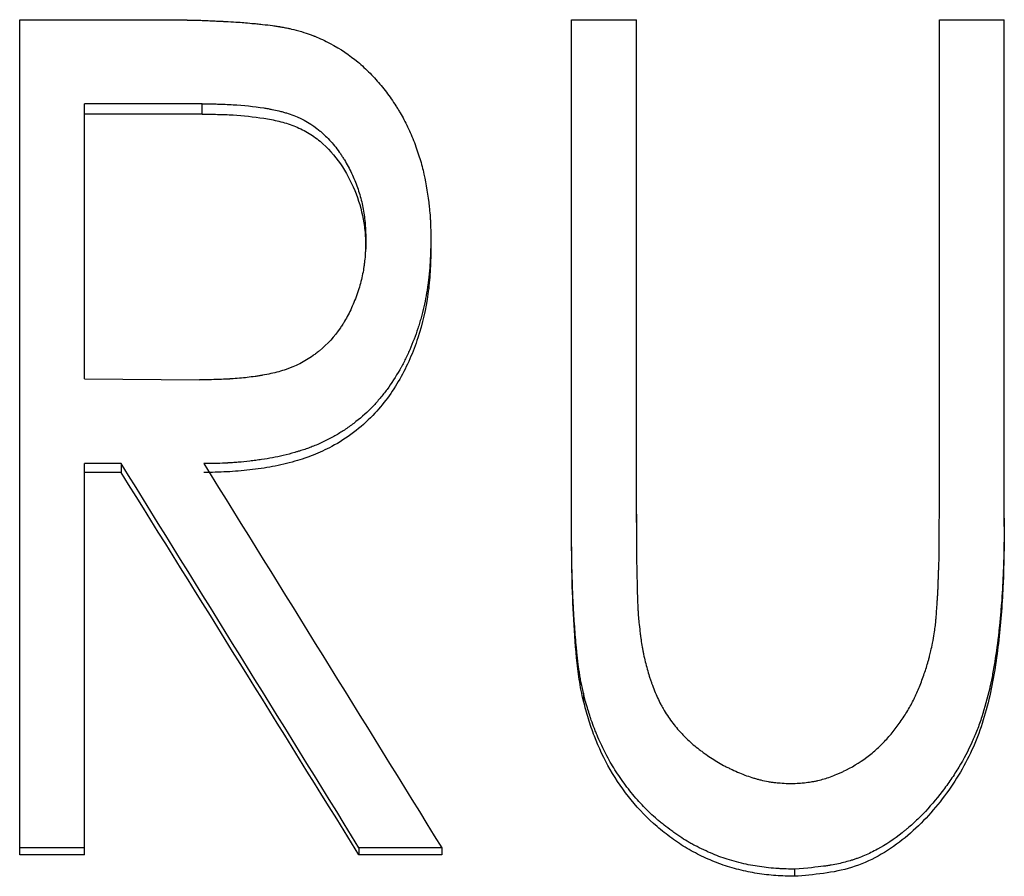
# Model space of a CAD drawing. Header units: millimetres. Extents: x -182 to 480, y -142 to 210.
# Tile 11 of 15: x 4 to 15, y 20 to 30. Entities that reach past the tile are written whole.
import ezdxf

# ---------------------------------------------------------------- set-up
doc = ezdxf.new("R2010")
doc.units = ezdxf.units.MM

msp = doc.modelspace()

# ---------------------------------------------------------------- linework, layer by layer
at = {"color": 7, "linetype": 'Continuous', "lineweight": 25}
for p, q in [((3.59, 29.799), (5.142, 29.799)), ((3.59, 19.903), (3.59, 29.799)), ((10.128, 29.799), (10.897, 29.799)), ((10.128, 23.793), (10.128, 29.799)), ((10.897, 23.84), (10.897, 29.799)), ((14.487, 23.942), (14.487, 29.799)), ((14.487, 29.799), (15.256, 29.799)), ((15.256, 23.793), (15.256, 29.799)), ((5.751, 28.802), (4.359, 28.802)), ((4.359, 25.545), (4.359, 28.802)), ((5.751, 28.679), (5.751, 28.802)), ((5.751, 28.679), (4.359, 28.679)), ((7.692, 27.08), (7.692, 27.196)), ((8.462, 27.194), (8.462, 27.078)), ((4.359, 25.545), (5.719, 25.531)), ((4.792, 24.539), (4.359, 24.539)), ((4.359, 19.903), (4.359, 24.539)), ((4.792, 24.539), (4.792, 24.434)), ((4.792, 24.434), (4.359, 24.434)), ((10.27, 21.819), (10.27, 21.726)), ((4.359, 19.988), (3.59, 19.988)), ((7.61, 19.988), (7.61, 19.903)), ((8.59, 19.988), (7.61, 19.988)), ((8.59, 19.988), (8.59, 19.903)), ((4.359, 19.903), (3.59, 19.903)), ((8.59, 19.903), (7.61, 19.903)), ((12.77, 19.734), (12.77, 19.65))]:
    msp.add_line(p, q, dxfattribs=at)
for points, knots in [([(5.142, 29.799), (5.243, 29.799), (5.331, 29.798), (5.441, 29.797), (5.474, 29.797), (5.519, 29.796), (5.533, 29.796), (5.553, 29.796), (5.56, 29.796), (5.569, 29.796), (5.572, 29.796), (5.576, 29.795), (5.578, 29.795), (5.581, 29.795), (5.581, 29.795), (5.622, 29.795), (5.659, 29.794), (5.715, 29.792), (5.733, 29.792), (5.76, 29.791), (5.769, 29.79), (5.782, 29.79), (5.787, 29.79), (5.793, 29.789), (5.796, 29.789), (5.8, 29.789), (5.803, 29.789), (5.826, 29.788), (5.856, 29.787), (5.911, 29.784), (5.931, 29.783), (5.964, 29.781), (5.976, 29.781), (5.994, 29.78), (6, 29.78), (6.012, 29.779), (6.019, 29.779), (6.072, 29.776), (6.113, 29.774), (6.187, 29.769), (6.218, 29.767), (6.273, 29.763), (6.305, 29.76), (6.36, 29.754), (6.379, 29.753), (6.421, 29.748), (6.443, 29.746), (6.51, 29.739), (6.55, 29.734), (6.605, 29.727), (6.622, 29.724), (6.646, 29.721), (6.654, 29.72), (6.666, 29.718), (6.669, 29.717), (6.677, 29.716), (6.679, 29.715), (6.702, 29.712), (6.721, 29.708), (6.748, 29.703), (6.757, 29.701), (6.77, 29.698), (6.774, 29.697), (6.781, 29.696), (6.783, 29.695), (6.788, 29.694), (6.791, 29.694), (6.816, 29.688), (6.851, 29.679), (6.899, 29.667)], [0, 0, 0, 0, 0.125, 0.125, 0.1875, 0.1875, 0.21875, 0.21875, 0.234375, 0.234375, 0.242188, 0.242188, 0.246094, 0.246094, 0.25, 0.25, 0.3125, 0.3125, 0.34375, 0.34375, 0.359375, 0.359375, 0.367188, 0.367188, 0.371094, 0.371094, 0.375, 0.375, 0.4375, 0.4375, 0.46875, 0.46875, 0.484375, 0.484375, 0.492188, 0.492188, 0.5, 0.5, 0.5625, 0.5625, 0.625, 0.625, 0.6875, 0.6875, 0.71875, 0.71875, 0.75, 0.75, 0.8125, 0.8125, 0.84375, 0.84375, 0.859375, 0.859375, 0.867188, 0.867188, 0.875, 0.875, 0.90625, 0.90625, 0.921875, 0.921875, 0.929688, 0.929688, 0.933594, 0.933594, 0.9375, 0.9375, 1, 1, 1, 1]), ([(6.899, 29.667), (6.941, 29.654), (6.978, 29.642), (7.025, 29.626), (7.039, 29.621), (7.059, 29.613), (7.065, 29.611), (7.074, 29.608), (7.077, 29.607), (7.081, 29.605), (7.082, 29.605), (7.085, 29.603), (7.086, 29.603), (7.117, 29.591), (7.147, 29.578), (7.207, 29.55), (7.237, 29.535), (7.392, 29.452), (7.502, 29.378), (7.644, 29.258), (7.693, 29.213), (7.765, 29.139), (7.788, 29.115), (7.833, 29.066), (7.853, 29.042), (7.915, 28.969), (7.955, 28.915), (8.011, 28.834), (8.029, 28.806), (8.056, 28.765), (8.064, 28.751), (8.081, 28.724), (8.09, 28.709), (8.129, 28.644), (8.158, 28.588), (8.2, 28.5), (8.214, 28.469), (8.241, 28.407), (8.254, 28.375), (8.291, 28.278), (8.313, 28.215), (8.35, 28.091), (8.366, 28.03), (8.406, 27.847), (8.427, 27.719), (8.446, 27.55), (8.449, 27.517), (8.453, 27.468), (8.454, 27.452), (8.456, 27.428), (8.456, 27.42), (8.457, 27.409), (8.457, 27.405), (8.457, 27.399), (8.457, 27.397), (8.457, 27.393), (8.457, 27.39), (8.459, 27.346), (8.461, 27.281), (8.462, 27.194)], [0, 0, 0, 0, 0.03125, 0.03125, 0.046875, 0.046875, 0.054688, 0.054688, 0.058594, 0.058594, 0.060547, 0.060547, 0.0625, 0.0625, 0.09375, 0.09375, 0.125, 0.125, 0.25, 0.25, 0.3125, 0.3125, 0.34375, 0.34375, 0.375, 0.375, 0.4375, 0.4375, 0.46875, 0.46875, 0.484375, 0.484375, 0.5, 0.5, 0.5625, 0.5625, 0.59375, 0.59375, 0.625, 0.625, 0.6875, 0.6875, 0.75, 0.75, 0.875, 0.875, 0.90625, 0.90625, 0.921875, 0.921875, 0.929688, 0.929688, 0.933594, 0.933594, 0.935547, 0.935547, 0.9375, 0.9375, 1, 1, 1, 1]), ([(5.751, 28.802), (5.833, 28.801), (5.894, 28.801), (5.936, 28.8), (5.938, 28.8), (5.942, 28.8), (5.944, 28.8), (5.95, 28.8), (5.954, 28.8), (5.965, 28.799), (5.973, 28.799), (5.995, 28.798), (6.011, 28.798), (6.056, 28.796), (6.087, 28.794), (6.241, 28.785), (6.363, 28.772), (6.49, 28.752), (6.499, 28.751), (6.516, 28.748), (6.524, 28.747), (6.548, 28.742), (6.563, 28.739), (6.608, 28.731), (6.636, 28.725), (6.668, 28.717), (6.677, 28.715), (6.691, 28.711), (6.699, 28.709), (6.721, 28.703), (6.735, 28.698), (6.779, 28.685), (6.808, 28.675), (6.95, 28.62), (7.053, 28.559), (7.16, 28.47), (7.171, 28.461), (7.192, 28.441), (7.203, 28.431), (7.235, 28.401), (7.256, 28.379), (7.316, 28.312), (7.354, 28.264), (7.398, 28.199), (7.406, 28.187), (7.422, 28.162), (7.43, 28.15), (7.453, 28.112), (7.467, 28.086), (7.51, 28.007), (7.536, 27.952), (7.571, 27.867), (7.581, 27.839), (7.601, 27.783), (7.611, 27.755), (7.636, 27.669), (7.65, 27.611), (7.666, 27.523), (7.67, 27.494), (7.678, 27.435), (7.681, 27.405), (7.684, 27.373), (7.684, 27.372), (7.684, 27.369), (7.684, 27.368), (7.684, 27.364), (7.684, 27.362), (7.685, 27.353), (7.685, 27.347), (7.686, 27.329), (7.687, 27.315), (7.689, 27.27), (7.691, 27.235), (7.692, 27.196)], [0, 0, 0, 0, 0.0625, 0.0625, 0.064453, 0.064453, 0.066406, 0.066406, 0.070312, 0.070312, 0.078125, 0.078125, 0.09375, 0.09375, 0.125, 0.125, 0.25, 0.25, 0.257812, 0.257812, 0.265625, 0.265625, 0.28125, 0.28125, 0.3125, 0.3125, 0.320312, 0.320312, 0.328125, 0.328125, 0.34375, 0.34375, 0.375, 0.375, 0.5, 0.5, 0.515625, 0.515625, 0.53125, 0.53125, 0.5625, 0.5625, 0.625, 0.625, 0.640625, 0.640625, 0.65625, 0.65625, 0.6875, 0.6875, 0.75, 0.75, 0.78125, 0.78125, 0.8125, 0.8125, 0.875, 0.875, 0.90625, 0.90625, 0.9375, 0.9375, 0.939453, 0.939453, 0.941406, 0.941406, 0.945312, 0.945312, 0.953125, 0.953125, 0.96875, 0.96875, 1, 1, 1, 1]), ([(5.751, 28.679), (5.812, 28.679), (5.935, 28.679), (6.179, 28.669), (6.422, 28.643), (6.663, 28.6), (6.837, 28.546), (7.003, 28.467), (7.201, 28.327), (7.401, 28.099), (7.57, 27.781), (7.656, 27.494), (7.686, 27.258), (7.69, 27.139), (7.692, 27.08)], [0, 0, 0, 0, 0.0625709, 0.1251387, 0.2502271, 0.3127795, 0.3753061, 0.4373337, 0.5002892, 0.6250332, 0.749964, 0.8748889, 0.9374327, 1, 1, 1, 1]), ([(7.692, 27.196), (7.691, 27.155), (7.689, 27.12), (7.687, 27.077), (7.686, 27.064), (7.686, 27.05), (7.685, 27.047), (7.685, 27.042), (7.685, 27.039), (7.684, 27.027), (7.684, 27.019), (7.681, 26.979), (7.678, 26.948), (7.673, 26.904), (7.671, 26.891), (7.667, 26.861), (7.664, 26.846), (7.652, 26.771), (7.638, 26.712), (7.613, 26.623), (7.604, 26.595), (7.582, 26.532), (7.57, 26.501), (7.535, 26.412), (7.509, 26.355), (7.468, 26.277), (7.454, 26.251), (7.432, 26.215), (7.426, 26.204), (7.408, 26.176), (7.399, 26.163), (7.318, 26.044), (7.236, 25.954), (7.138, 25.873), (7.131, 25.868), (7.119, 25.858), (7.112, 25.853), (7.093, 25.838), (7.08, 25.829), (7.042, 25.801), (7.016, 25.784), (6.936, 25.736), (6.882, 25.709), (6.819, 25.683), (6.813, 25.68), (6.8, 25.675), (6.793, 25.673), (6.773, 25.665), (6.76, 25.66), (6.718, 25.646), (6.689, 25.637), (6.599, 25.612), (6.535, 25.598), (6.462, 25.585), (6.459, 25.585), (6.452, 25.583), (6.448, 25.583), (6.437, 25.581), (6.43, 25.58), (6.408, 25.576), (6.393, 25.574), (6.349, 25.568), (6.318, 25.564), (6.225, 25.553), (6.161, 25.547), (6.092, 25.543), (6.091, 25.543), (6.089, 25.543), (6.087, 25.543), (6.083, 25.543), (6.08, 25.542), (6.072, 25.542), (6.066, 25.542), (6.049, 25.541), (6.037, 25.54), (5.997, 25.538), (5.969, 25.537), (5.875, 25.534), (5.802, 25.533), (5.719, 25.531)], [0, 0, 0, 0, 0.03125, 0.03125, 0.046875, 0.046875, 0.050781, 0.050781, 0.054688, 0.054688, 0.0625, 0.0625, 0.09375, 0.09375, 0.109375, 0.109375, 0.125, 0.125, 0.1875, 0.1875, 0.21875, 0.21875, 0.25, 0.25, 0.3125, 0.3125, 0.34375, 0.34375, 0.359375, 0.359375, 0.375, 0.375, 0.5, 0.5, 0.507812, 0.507812, 0.515625, 0.515625, 0.53125, 0.53125, 0.5625, 0.5625, 0.625, 0.625, 0.632812, 0.632812, 0.640625, 0.640625, 0.65625, 0.65625, 0.6875, 0.6875, 0.75, 0.75, 0.753906, 0.753906, 0.757812, 0.757812, 0.765625, 0.765625, 0.78125, 0.78125, 0.8125, 0.8125, 0.875, 0.875, 0.876953, 0.876953, 0.878906, 0.878906, 0.882812, 0.882812, 0.890625, 0.890625, 0.90625, 0.90625, 0.9375, 0.9375, 1, 1, 1, 1]), ([(8.462, 27.194), (8.46, 27.134), (8.459, 27.083), (8.456, 27.016), (8.456, 26.996), (8.454, 26.968), (8.454, 26.959), (8.453, 26.947), (8.453, 26.943), (8.453, 26.937), (8.453, 26.935), (8.453, 26.931), (8.453, 26.93), (8.45, 26.881), (8.446, 26.835), (8.44, 26.769), (8.438, 26.747), (8.434, 26.715), (8.433, 26.704), (8.43, 26.683), (8.429, 26.673), (8.414, 26.572), (8.398, 26.484), (8.368, 26.353), (8.357, 26.31), (8.34, 26.247), (8.334, 26.225), (8.321, 26.183), (8.315, 26.163), (8.279, 26.054), (8.247, 25.97), (8.194, 25.848), (8.175, 25.807), (8.145, 25.748), (8.135, 25.728), (8.119, 25.699), (8.114, 25.69), (8.103, 25.67), (8.098, 25.661), (8.045, 25.568), (7.995, 25.491), (7.916, 25.383), (7.888, 25.348), (7.846, 25.298), (7.832, 25.281), (7.803, 25.249), (7.789, 25.234), (7.712, 25.153), (7.645, 25.093), (7.539, 25.009), (7.503, 24.982), (7.428, 24.93), (7.392, 24.908), (7.316, 24.863), (7.276, 24.841), (7.213, 24.81), (7.192, 24.8), (7.149, 24.779), (7.126, 24.769), (7.083, 24.751), (7.062, 24.743), (7.022, 24.727), (7.003, 24.72), (6.964, 24.707), (6.943, 24.7), (6.91, 24.69), (6.898, 24.686), (6.875, 24.679), (6.862, 24.676), (6.803, 24.659), (6.758, 24.647), (6.669, 24.626), (6.627, 24.617), (6.544, 24.601), (6.5, 24.594), (6.433, 24.584), (6.41, 24.581), (6.375, 24.576), (6.363, 24.574), (6.34, 24.572), (6.327, 24.57), (6.27, 24.564), (6.225, 24.559), (6.157, 24.553), (6.134, 24.552), (6.1, 24.549), (6.089, 24.549), (6.072, 24.548), (6.067, 24.547), (6.058, 24.547), (6.055, 24.547), (6.05, 24.546), (6.046, 24.546), (5.983, 24.543), (5.892, 24.54), (5.771, 24.539)], [0, 0, 0, 0, 0.03125, 0.03125, 0.046875, 0.046875, 0.054688, 0.054688, 0.058594, 0.058594, 0.060547, 0.060547, 0.0625, 0.0625, 0.09375, 0.09375, 0.109375, 0.109375, 0.117188, 0.117188, 0.125, 0.125, 0.1875, 0.1875, 0.21875, 0.21875, 0.234375, 0.234375, 0.25, 0.25, 0.3125, 0.3125, 0.34375, 0.34375, 0.359375, 0.359375, 0.367188, 0.367188, 0.375, 0.375, 0.4375, 0.4375, 0.46875, 0.46875, 0.484375, 0.484375, 0.5, 0.5, 0.5625, 0.5625, 0.59375, 0.59375, 0.625, 0.625, 0.65625, 0.65625, 0.671875, 0.671875, 0.6875, 0.6875, 0.703125, 0.703125, 0.71875, 0.71875, 0.734375, 0.734375, 0.742188, 0.742188, 0.75, 0.75, 0.78125, 0.78125, 0.8125, 0.8125, 0.84375, 0.84375, 0.859375, 0.859375, 0.867188, 0.867188, 0.875, 0.875, 0.90625, 0.90625, 0.921875, 0.921875, 0.929688, 0.929688, 0.933594, 0.933594, 0.935547, 0.935547, 0.9375, 0.9375, 1, 1, 1, 1]), ([(8.462, 27.078), (8.46, 26.989), (8.456, 26.813), (8.423, 26.46), (8.323, 26.025), (8.11, 25.533), (7.838, 25.157), (7.55, 24.901), (7.309, 24.747), (7.11, 24.655), (6.963, 24.6), (6.802, 24.553), (6.586, 24.5), (6.316, 24.462), (6.044, 24.439), (5.862, 24.436), (5.771, 24.434)], [0, 0, 0, 0, 0.062555, 0.125094, 0.250062, 0.374967, 0.49977, 0.571032, 0.641535, 0.697028, 0.721981, 0.749817, 0.812355, 0.874898, 0.937446, 1, 1, 1, 1]), ([(10.897, 23.942), (10.897, 23.87), (10.897, 23.808), (10.897, 23.733), (10.897, 23.711), (10.897, 23.687), (10.897, 23.684), (10.898, 23.666), (10.898, 23.657), (10.898, 23.632), (10.898, 23.615), (10.899, 23.533), (10.899, 23.474), (10.9, 23.396), (10.9, 23.372), (10.9, 23.338), (10.901, 23.328), (10.901, 23.312), (10.901, 23.307), (10.901, 23.3), (10.901, 23.297), (10.901, 23.293), (10.901, 23.292), (10.901, 23.29), (10.901, 23.288), (10.901, 23.271), (10.902, 23.221), (10.905, 23.127), (10.905, 23.117), (10.905, 23.094), (10.906, 23.084), (10.906, 23.055), (10.907, 23.037), (10.908, 22.988), (10.909, 22.961), (10.91, 22.931), (10.91, 22.923), (10.911, 22.909), (10.911, 22.898), (10.913, 22.865), (10.914, 22.837), (10.916, 22.795), (10.917, 22.786), (10.918, 22.768), (10.918, 22.763), (10.919, 22.745), (10.92, 22.732), (10.923, 22.692), (10.926, 22.663), (10.929, 22.633)], [0, 0, 0, 0, 0.125, 0.125, 0.1875, 0.1875, 0.203125, 0.203125, 0.21875, 0.21875, 0.25, 0.25, 0.375, 0.375, 0.4375, 0.4375, 0.46875, 0.46875, 0.484375, 0.484375, 0.492188, 0.492188, 0.496094, 0.496094, 0.5, 0.5, 0.625, 0.625, 0.640625, 0.640625, 0.65625, 0.65625, 0.6875, 0.6875, 0.75, 0.75, 0.78125, 0.78125, 0.8125, 0.8125, 0.875, 0.875, 0.890625, 0.890625, 0.90625, 0.90625, 0.9375, 0.9375, 1, 1, 1, 1]), ([(14.407, 22.414), (14.422, 22.498), (14.432, 22.562), (14.44, 22.624), (14.443, 22.65), (14.447, 22.697), (14.449, 22.715), (14.451, 22.743), (14.452, 22.753), (14.453, 22.768), (14.453, 22.773), (14.454, 22.781), (14.454, 22.783), (14.454, 22.789), (14.454, 22.792), (14.457, 22.826), (14.459, 22.858), (14.462, 22.906), (14.463, 22.921), (14.465, 22.945), (14.465, 22.953), (14.466, 22.965), (14.466, 22.969), (14.467, 22.975), (14.467, 22.977), (14.467, 22.98), (14.467, 22.981), (14.467, 22.983), (14.467, 22.985), (14.468, 22.993), (14.469, 23.013), (14.471, 23.061), (14.471, 23.08), (14.473, 23.113), (14.473, 23.124), (14.474, 23.143), (14.474, 23.15), (14.474, 23.16), (14.474, 23.163), (14.475, 23.168), (14.475, 23.17), (14.475, 23.173), (14.475, 23.176), (14.476, 23.209), (14.477, 23.24), (14.479, 23.288), (14.479, 23.304), (14.48, 23.328), (14.481, 23.336), (14.481, 23.348), (14.481, 23.352), (14.482, 23.358), (14.482, 23.36), (14.482, 23.364), (14.482, 23.367), (14.483, 23.389), (14.483, 23.416), (14.484, 23.464), (14.484, 23.481), (14.485, 23.509), (14.485, 23.519), (14.485, 23.538), (14.485, 23.549), (14.486, 23.72), (14.486, 23.848), (14.487, 23.942)], [0, 0, 0, 0, 0.125, 0.125, 0.1875, 0.1875, 0.21875, 0.21875, 0.234375, 0.234375, 0.242188, 0.242188, 0.246094, 0.246094, 0.25, 0.25, 0.3125, 0.3125, 0.34375, 0.34375, 0.359375, 0.359375, 0.367188, 0.367188, 0.371094, 0.371094, 0.373047, 0.373047, 0.375, 0.375, 0.4375, 0.4375, 0.46875, 0.46875, 0.484375, 0.484375, 0.492188, 0.492188, 0.496094, 0.496094, 0.498047, 0.498047, 0.5, 0.5, 0.5625, 0.5625, 0.59375, 0.59375, 0.609375, 0.609375, 0.617188, 0.617188, 0.621094, 0.621094, 0.625, 0.625, 0.6875, 0.6875, 0.71875, 0.71875, 0.734375, 0.734375, 0.75, 0.75, 1, 1, 1, 1]), ([(10.27, 21.819), (10.264, 21.847), (10.258, 21.872), (10.251, 21.904), (10.249, 21.914), (10.246, 21.927), (10.245, 21.931), (10.244, 21.937), (10.244, 21.939), (10.243, 21.943), (10.243, 21.944), (10.238, 21.966), (10.234, 21.987), (10.229, 22.019), (10.227, 22.03), (10.225, 22.047), (10.224, 22.052), (10.222, 22.061), (10.222, 22.064), (10.221, 22.069), (10.221, 22.073), (10.215, 22.112), (10.21, 22.152), (10.202, 22.216), (10.199, 22.239), (10.195, 22.274), (10.194, 22.285), (10.192, 22.303), (10.192, 22.309), (10.191, 22.319), (10.19, 22.322), (10.19, 22.328), (10.189, 22.332), (10.181, 22.409), (10.174, 22.49), (10.165, 22.62), (10.162, 22.664), (10.157, 22.734), (10.156, 22.757), (10.154, 22.793), (10.153, 22.805), (10.152, 22.829), (10.151, 22.843), (10.146, 22.944), (10.142, 23.032), (10.138, 23.162), (10.136, 23.205), (10.135, 23.269), (10.134, 23.29), (10.133, 23.322), (10.133, 23.332), (10.133, 23.348), (10.133, 23.353), (10.133, 23.361), (10.133, 23.364), (10.132, 23.369), (10.132, 23.373), (10.13, 23.487), (10.129, 23.661), (10.128, 23.895)], [0, 0, 0, 0, 0.03125, 0.03125, 0.046875, 0.046875, 0.054688, 0.054688, 0.058594, 0.058594, 0.0625, 0.0625, 0.09375, 0.09375, 0.109375, 0.109375, 0.117188, 0.117188, 0.121094, 0.121094, 0.125, 0.125, 0.1875, 0.1875, 0.21875, 0.21875, 0.234375, 0.234375, 0.242188, 0.242188, 0.246094, 0.246094, 0.25, 0.25, 0.375, 0.375, 0.4375, 0.4375, 0.46875, 0.46875, 0.484375, 0.484375, 0.5, 0.5, 0.625, 0.625, 0.6875, 0.6875, 0.71875, 0.71875, 0.734375, 0.734375, 0.742188, 0.742188, 0.746094, 0.746094, 0.75, 0.75, 1, 1, 1, 1]), ([(15.256, 23.895), (15.255, 23.745), (15.253, 23.614), (15.25, 23.446), (15.248, 23.394), (15.246, 23.324), (15.245, 23.302), (15.244, 23.27), (15.244, 23.26), (15.243, 23.245), (15.243, 23.24), (15.243, 23.233), (15.243, 23.23), (15.243, 23.227), (15.243, 23.226), (15.242, 23.223), (15.242, 23.223), (15.238, 23.107), (15.231, 22.994), (15.218, 22.826), (15.213, 22.77), (15.205, 22.687), (15.203, 22.659), (15.198, 22.617), (15.197, 22.603), (15.195, 22.583), (15.194, 22.576), (15.192, 22.562), (15.192, 22.556), (15.177, 22.422), (15.161, 22.304), (15.134, 22.137), (15.124, 22.083), (15.11, 22.005), (15.104, 21.98), (15.097, 21.942), (15.094, 21.93), (15.09, 21.911), (15.089, 21.905), (15.087, 21.896), (15.086, 21.893), (15.084, 21.887), (15.084, 21.884), (15.056, 21.761), (15.025, 21.647), (14.972, 21.487), (14.954, 21.434), (14.924, 21.359), (14.914, 21.334), (14.899, 21.297), (14.894, 21.285), (14.883, 21.261), (14.878, 21.249), (14.828, 21.138), (14.776, 21.039), (14.688, 20.894), (14.657, 20.846), (14.608, 20.774), (14.591, 20.75), (14.557, 20.703), (14.54, 20.68), (14.447, 20.559), (14.371, 20.47), (14.253, 20.347), (14.212, 20.309), (14.151, 20.253), (14.131, 20.235), (14.1, 20.209), (14.089, 20.2), (14.074, 20.187), (14.068, 20.183), (14.058, 20.175), (14.054, 20.171), (13.95, 20.09), (13.852, 20.024), (13.702, 19.943), (13.651, 19.918), (13.575, 19.886), (13.55, 19.876), (13.511, 19.861), (13.499, 19.857), (13.473, 19.848), (13.459, 19.844), (13.399, 19.825), (13.347, 19.811), (13.264, 19.793), (13.235, 19.788), (13.191, 19.78), (13.176, 19.778), (13.153, 19.774), (13.145, 19.773), (13.133, 19.771), (13.129, 19.771), (13.124, 19.77), (13.122, 19.77), (13.118, 19.769), (13.115, 19.769), (13.038, 19.758), (12.924, 19.747), (12.77, 19.734)], [0, 0, 0, 0, 0.0625, 0.0625, 0.09375, 0.09375, 0.109375, 0.109375, 0.117188, 0.117188, 0.121094, 0.121094, 0.123047, 0.123047, 0.124023, 0.124023, 0.125, 0.125, 0.1875, 0.1875, 0.21875, 0.21875, 0.234375, 0.234375, 0.242188, 0.242188, 0.246094, 0.246094, 0.25, 0.25, 0.3125, 0.3125, 0.34375, 0.34375, 0.359375, 0.359375, 0.367188, 0.367188, 0.371094, 0.371094, 0.373047, 0.373047, 0.375, 0.375, 0.4375, 0.4375, 0.46875, 0.46875, 0.484375, 0.484375, 0.492188, 0.492188, 0.5, 0.5, 0.5625, 0.5625, 0.59375, 0.59375, 0.609375, 0.609375, 0.625, 0.625, 0.6875, 0.6875, 0.71875, 0.71875, 0.734375, 0.734375, 0.742188, 0.742188, 0.746094, 0.746094, 0.75, 0.75, 0.8125, 0.8125, 0.84375, 0.84375, 0.859375, 0.859375, 0.867188, 0.867188, 0.875, 0.875, 0.90625, 0.90625, 0.921875, 0.921875, 0.929688, 0.929688, 0.933594, 0.933594, 0.935547, 0.935547, 0.936523, 0.936523, 0.9375, 0.9375, 1, 1, 1, 1]), ([(10.27, 21.726), (10.261, 21.768), (10.241, 21.853), (10.212, 22.024), (10.178, 22.325), (10.148, 22.757), (10.13, 23.275), (10.129, 23.621), (10.128, 23.793)], [0, 0, 0, 0, 0.062502, 0.124997, 0.249997, 0.499986, 0.749987, 1, 1, 1, 1]), ([(15.256, 23.793), (15.254, 23.569), (15.25, 23.122), (15.199, 22.451), (15.1, 21.785), (14.899, 21.135), (14.54, 20.554), (14.071, 20.056), (13.564, 19.765), (13.113, 19.678), (12.885, 19.659), (12.77, 19.65)], [0, 0, 0, 0, 0.124976, 0.249952, 0.374928, 0.499906, 0.624881, 0.749855, 0.874833, 0.937058, 1, 1, 1, 1]), ([(10.929, 22.633), (10.934, 22.594), (10.938, 22.559), (10.944, 22.515), (10.946, 22.501), (10.948, 22.483), (10.949, 22.477), (10.95, 22.469), (10.95, 22.466), (10.951, 22.462), (10.951, 22.461), (10.952, 22.458), (10.952, 22.458), (10.956, 22.425), (10.961, 22.394), (10.969, 22.35), (10.971, 22.336), (10.975, 22.315), (10.977, 22.308), (10.979, 22.294), (10.981, 22.288), (10.994, 22.221), (11.009, 22.162), (11.033, 22.076), (11.041, 22.048), (11.054, 22.006), (11.059, 21.992), (11.066, 21.971), (11.068, 21.964), (11.073, 21.95), (11.075, 21.944), (11.1, 21.876), (11.123, 21.818), (11.16, 21.737), (11.173, 21.711), (11.193, 21.673), (11.2, 21.661), (11.211, 21.642), (11.214, 21.636), (11.221, 21.624), (11.224, 21.619), (11.259, 21.561), (11.293, 21.511), (11.347, 21.44), (11.366, 21.417), (11.395, 21.383), (11.405, 21.372), (11.42, 21.355), (11.425, 21.35), (11.435, 21.339), (11.441, 21.333), (11.484, 21.288), (11.526, 21.249), (11.594, 21.19), (11.618, 21.171), (11.655, 21.143), (11.668, 21.133), (11.687, 21.119), (11.693, 21.114), (11.706, 21.105), (11.714, 21.1), (11.769, 21.06), (11.819, 21.028), (11.897, 20.983), (11.923, 20.968), (11.963, 20.947), (11.977, 20.94), (12.004, 20.927), (12.016, 20.921), (12.089, 20.887), (12.146, 20.863), (12.231, 20.832), (12.259, 20.823), (12.301, 20.81), (12.315, 20.806), (12.335, 20.8), (12.342, 20.798), (12.356, 20.795), (12.362, 20.793), (12.4, 20.784), (12.43, 20.777), (12.474, 20.77), (12.489, 20.767), (12.511, 20.764), (12.518, 20.763), (12.529, 20.762), (12.533, 20.761), (12.539, 20.761), (12.541, 20.76), (12.544, 20.76), (12.547, 20.76), (12.588, 20.756), (12.648, 20.752), (12.728, 20.749)], [0, 0, 0, 0, 0.03125, 0.03125, 0.046875, 0.046875, 0.054688, 0.054688, 0.058594, 0.058594, 0.060547, 0.060547, 0.0625, 0.0625, 0.09375, 0.09375, 0.109375, 0.109375, 0.117188, 0.117188, 0.125, 0.125, 0.1875, 0.1875, 0.21875, 0.21875, 0.234375, 0.234375, 0.242188, 0.242188, 0.25, 0.25, 0.3125, 0.3125, 0.34375, 0.34375, 0.359375, 0.359375, 0.367188, 0.367188, 0.375, 0.375, 0.4375, 0.4375, 0.46875, 0.46875, 0.484375, 0.484375, 0.492188, 0.492188, 0.5, 0.5, 0.5625, 0.5625, 0.59375, 0.59375, 0.609375, 0.609375, 0.617188, 0.617188, 0.625, 0.625, 0.6875, 0.6875, 0.71875, 0.71875, 0.734375, 0.734375, 0.75, 0.75, 0.8125, 0.8125, 0.84375, 0.84375, 0.859375, 0.859375, 0.867188, 0.867188, 0.875, 0.875, 0.90625, 0.90625, 0.921875, 0.921875, 0.929688, 0.929688, 0.933594, 0.933594, 0.935547, 0.935547, 0.9375, 0.9375, 1, 1, 1, 1]), ([(12.728, 20.749), (12.764, 20.75), (12.795, 20.752), (12.836, 20.755), (12.848, 20.756), (12.865, 20.757), (12.87, 20.757), (12.878, 20.758), (12.88, 20.758), (12.884, 20.759), (12.885, 20.759), (12.887, 20.759), (12.888, 20.759), (12.917, 20.762), (12.943, 20.765), (12.983, 20.772), (12.996, 20.774), (13.023, 20.779), (13.036, 20.782), (13.097, 20.796), (13.146, 20.811), (13.222, 20.838), (13.247, 20.848), (13.286, 20.864), (13.299, 20.869), (13.318, 20.878), (13.325, 20.881), (13.338, 20.887), (13.345, 20.891), (13.446, 20.939), (13.538, 20.994), (13.67, 21.093), (13.711, 21.128), (13.79, 21.199), (13.828, 21.237), (13.898, 21.314), (13.931, 21.354), (13.98, 21.417), (13.996, 21.439), (14.028, 21.483), (14.044, 21.506), (14.088, 21.574), (14.116, 21.619), (14.155, 21.689), (14.167, 21.713), (14.185, 21.748), (14.19, 21.76), (14.199, 21.778), (14.202, 21.784), (14.207, 21.796), (14.21, 21.803), (14.222, 21.83), (14.232, 21.853), (14.252, 21.902), (14.263, 21.929), (14.284, 21.982), (14.293, 22.008), (14.311, 22.058), (14.319, 22.082), (14.335, 22.129), (14.342, 22.154), (14.353, 22.192), (14.357, 22.205), (14.362, 22.225), (14.364, 22.232), (14.367, 22.242), (14.367, 22.245), (14.369, 22.25), (14.369, 22.252), (14.37, 22.255), (14.371, 22.258), (14.379, 22.293), (14.392, 22.345), (14.407, 22.414)], [0, 0, 0, 0, 0.03125, 0.03125, 0.046875, 0.046875, 0.054688, 0.054688, 0.058594, 0.058594, 0.060547, 0.060547, 0.0625, 0.0625, 0.09375, 0.09375, 0.109375, 0.109375, 0.125, 0.125, 0.1875, 0.1875, 0.21875, 0.21875, 0.234375, 0.234375, 0.242188, 0.242188, 0.25, 0.25, 0.375, 0.375, 0.4375, 0.4375, 0.5, 0.5, 0.5625, 0.5625, 0.59375, 0.59375, 0.625, 0.625, 0.6875, 0.6875, 0.71875, 0.71875, 0.734375, 0.734375, 0.742188, 0.742188, 0.75, 0.75, 0.78125, 0.78125, 0.8125, 0.8125, 0.84375, 0.84375, 0.875, 0.875, 0.90625, 0.90625, 0.921875, 0.921875, 0.929688, 0.929688, 0.933594, 0.933594, 0.935547, 0.935547, 0.9375, 0.9375, 1, 1, 1, 1]), ([(12.77, 19.734), (12.721, 19.735), (12.678, 19.737), (12.623, 19.739), (12.606, 19.74), (12.583, 19.741), (12.575, 19.742), (12.565, 19.742), (12.562, 19.742), (12.557, 19.743), (12.555, 19.743), (12.552, 19.743), (12.551, 19.743), (12.511, 19.746), (12.473, 19.749), (12.4, 19.758), (12.363, 19.763), (12.294, 19.774), (12.259, 19.78), (12.187, 19.795), (12.151, 19.804), (12.034, 19.833), (11.962, 19.855), (11.837, 19.9), (11.769, 19.928), (11.658, 19.98), (11.624, 19.997), (11.575, 20.023), (11.559, 20.031), (11.528, 20.048), (11.513, 20.057), (11.472, 20.082), (11.443, 20.1), (11.397, 20.131), (11.381, 20.142), (11.349, 20.164), (11.332, 20.177), (11.284, 20.212), (11.253, 20.235), (11.21, 20.269), (11.196, 20.28), (11.175, 20.297), (11.169, 20.303), (11.155, 20.314), (11.149, 20.319), (11.087, 20.373), (11.034, 20.423), (10.932, 20.529), (10.884, 20.583), (10.789, 20.7), (10.745, 20.76), (10.682, 20.85), (10.662, 20.881), (10.624, 20.942), (10.606, 20.972), (10.551, 21.067), (10.517, 21.132), (10.471, 21.231), (10.455, 21.264), (10.434, 21.315), (10.427, 21.332), (10.413, 21.366), (10.406, 21.384), (10.387, 21.433), (10.375, 21.467), (10.357, 21.519), (10.351, 21.537), (10.343, 21.563), (10.34, 21.572), (10.336, 21.585), (10.334, 21.59), (10.332, 21.597), (10.332, 21.599), (10.33, 21.603), (10.329, 21.606), (10.315, 21.654), (10.295, 21.725), (10.27, 21.819)], [0, 0, 0, 0, 0.03125, 0.03125, 0.046875, 0.046875, 0.054688, 0.054688, 0.058594, 0.058594, 0.060547, 0.060547, 0.0625, 0.0625, 0.09375, 0.09375, 0.125, 0.125, 0.15625, 0.15625, 0.1875, 0.1875, 0.25, 0.25, 0.3125, 0.3125, 0.34375, 0.34375, 0.359375, 0.359375, 0.375, 0.375, 0.40625, 0.40625, 0.421875, 0.421875, 0.4375, 0.4375, 0.46875, 0.46875, 0.484375, 0.484375, 0.492188, 0.492188, 0.5, 0.5, 0.5625, 0.5625, 0.625, 0.625, 0.6875, 0.6875, 0.71875, 0.71875, 0.75, 0.75, 0.8125, 0.8125, 0.84375, 0.84375, 0.859375, 0.859375, 0.875, 0.875, 0.90625, 0.90625, 0.921875, 0.921875, 0.929688, 0.929688, 0.933594, 0.933594, 0.935547, 0.935547, 0.9375, 0.9375, 1, 1, 1, 1]), ([(12.77, 19.65), (12.697, 19.652), (12.549, 19.656), (12.328, 19.68), (12.111, 19.727), (11.898, 19.789), (11.694, 19.875), (11.497, 19.976), (11.314, 20.101), (11.082, 20.281), (10.827, 20.547), (10.577, 20.909), (10.42, 21.24), (10.327, 21.515), (10.289, 21.656), (10.27, 21.726)], [0, 0, 0, 0, 0.062531, 0.125045, 0.18756, 0.250072, 0.312584, 0.375092, 0.437607, 0.500123, 0.625043, 0.749987, 0.874945, 0.937467, 1, 1, 1, 1])]:
    msp.add_open_spline(points, degree=3, knots=knots, dxfattribs=at)
for points in [[(7.61, 19.988), (6.671, 21.51), (5.731, 23.028), (4.792, 24.539)], [(5.771, 24.539), (6.711, 23.028), (7.65, 21.51), (8.59, 19.988)], [(7.61, 19.903), (6.671, 21.419), (5.731, 22.93), (4.792, 24.434)]]:
    msp.add_open_spline(points, degree=3, dxfattribs=at)

doc.saveas('drawing.dxf')
